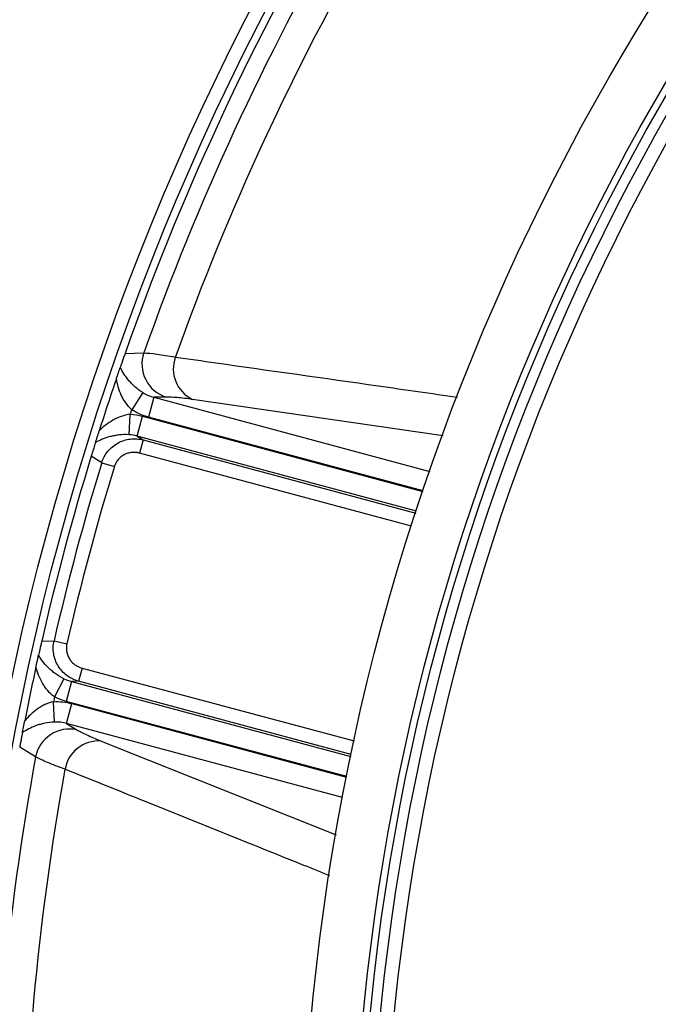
# Model space of a CAD drawing. Header units: millimetres. Extents: x 1936 to 3166, y 1822 to 3052.
# Tile 7 of 21: x 2173 to 2266, y 2471 to 2614. Entities that reach past the tile are written whole.
import ezdxf

# ---------------------------------------------------------------- set-up
doc = ezdxf.new("R2010")
doc.units = ezdxf.units.MM

msp = doc.modelspace()

# ---------------------------------------------------------------- linework, layer by layer
at = {"color": 7, "linetype": 'Continuous', "lineweight": 25}
for p, q in [((2188.12, 2565.35), (2190.83, 2565.42)), ((2190.69, 2559.65), (2189.08, 2557.17)), ((2192.31, 2558.97), (2191.53, 2556.08)), ((2194.07, 2559), (2192.31, 2558.97)), ((2188.7, 2553.53), (2188.85, 2556.5)), ((2189.86, 2553.33), (2190.63, 2556.22)), ((2189.86, 2553.33), (2190.74, 2552.78)), ((2190.74, 2552.78), (2190.22, 2550.86)), ((2184.71, 2549.47), (2183.19, 2550.41)), ((2184.71, 2549.47), (2186.55, 2548.9)), ((2175.99, 2523.52), (2177.78, 2523.58)), ((2177.78, 2523.58), (2179.65, 2523.15)), ((2181.86, 2519.62), (2181.34, 2517.7)), ((2179.2, 2518.07), (2177.85, 2515.42)), ((2180.3, 2517.67), (2179.53, 2514.78)), ((2181.34, 2517.7), (2180.3, 2517.67)), ((2177.86, 2511.78), (2177.7, 2514.73)), ((2179.61, 2511.56), (2180.38, 2514.45)), ((2179.61, 2511.56), (2181.11, 2510.65)), ((2175.1, 2506.71), (2172.78, 2508.13))]:
    msp.add_line(p, q, dxfattribs=at)
at = {"color": 1, "linetype": 'Continuous', "lineweight": 25}
for p, q in [((2192.31, 2558.97), (2232.44, 2548.21)), ((2234.39, 2553.38), (2197.94, 2558.66)), ((2190.63, 2556.22), (2231.44, 2545.28)), ((2231.47, 2545.38), (2191.53, 2556.08)), ((2230.49, 2542.44), (2189.86, 2553.33)), ((2190.74, 2552.78), (2230.4, 2542.15)), ((2229.79, 2540.26), (2190.22, 2550.86)), ((2181.86, 2519.62), (2221.42, 2509.02)), ((2180.3, 2517.67), (2220.94, 2506.78)), ((2221, 2507.07), (2181.34, 2517.7)), ((2220.34, 2503.85), (2179.53, 2514.78)), ((2180.38, 2514.45), (2220.32, 2503.74)), ((2219.74, 2500.81), (2179.61, 2511.56)), ((2184.64, 2509.01), (2218.79, 2495.38))]:
    msp.add_line(p, q, dxfattribs=at)
at = {"color": 7, "linetype": 'Continuous', "lineweight": 25}
for radius in [615, 595, 593.6, 590.07, 579, 576, 388, 386, 337.5, 330, 329, 327.5, 325.5]:
    msp.add_circle((2551.23, 2437.39), radius, dxfattribs=at)
for centre, radius, start, end in [((2551.23, 2437.39), 385, 139.4128, 160.5872), ((2551.23, 2437.39), 382.46, 139.5579, 160.4421), ((2551.23, 2437.39), 377.94, 139.7071, 160.2929), ((2195.62, 2563.81), 5.05, 161.3719, 252.0938), ((2200.07, 2563.13), 4.95, 159.8709, 244.5116), ((2551.23, 2437.39), 385, 161.1679, 162.3519), ((2551.23, 2437.39), 381.45, 161.6979, 161.8048), ((2551.23, 2437.39), 385, 162.9279, 167.0721), ((2551.23, 2437.39), 383.27, 162.9968, 167.0032), ((2551.23, 2437.39), 381.35, 162.9968, 167.0032), ((2551.23, 2437.39), 385, 167.6481, 168.8321), ((2551.23, 2437.39), 381.45, 168.1952, 168.3021), ((2180.05, 2505.71), 5.05, 77.9062, 168.6281), ((2184.25, 2504.07), 4.95, 85.4884, 170.1291), ((2551.23, 2437.39), 382.46, 169.5579, 190.4421), ((2551.23, 2437.39), 377.94, 169.7071, 190.2929)]:
    msp.add_arc(centre, radius, start, end, dxfattribs=at)
for points, knots in [([(2188.12, 2565.35), (2188.04, 2565.14), (2187.97, 2564.93), (2187.83, 2564.54), (2187.77, 2564.36), (2187.65, 2564.03), (2187.6, 2563.87), (2187.5, 2563.58), (2187.45, 2563.45), (2187.41, 2563.32)], [0, 0, 0, 0, 0.25, 0.25, 0.5, 0.5, 0.75, 0.75, 1, 1, 1, 1]), ([(2190.83, 2565.42), (2191.35, 2565.4), (2191.99, 2565.35), (2193.52, 2565.15), (2194.41, 2565.01), (2195.42, 2564.83)], [0, 0, 0, 0, 0.5, 0.5, 1, 1, 1, 1]), ([(2186.84, 2561.66), (2186.89, 2561.82), (2186.94, 2561.97), (2187.05, 2562.28), (2187.1, 2562.43), (2187.2, 2562.72), (2187.25, 2562.86), (2187.34, 2563.12), (2187.37, 2563.23), (2187.41, 2563.32)], [0, 0, 0, 0, 0.25, 0.25, 0.5, 0.5, 0.75, 0.75, 1, 1, 1, 1]), ([(2190.69, 2559.65), (2190.26, 2559.92), (2189.88, 2560.21), (2189.36, 2560.67), (2189.2, 2560.83), (2188.9, 2561.14), (2188.75, 2561.3), (2188.36, 2561.77), (2188.12, 2562.09), (2187.72, 2562.71), (2187.55, 2563.02), (2187.41, 2563.32)], [0, 0, 0, 0, 0.25, 0.25, 0.375, 0.375, 0.5, 0.5, 0.75, 0.75, 1, 1, 1, 1]), ([(2189.08, 2557.17), (2188.74, 2557.47), (2188.45, 2557.81), (2188.08, 2558.35), (2187.96, 2558.53), (2187.75, 2558.91), (2187.65, 2559.11), (2187.38, 2559.69), (2187.24, 2560.08), (2187, 2560.88), (2186.91, 2561.27), (2186.84, 2561.66)], [0, 0, 0, 0, 0.25, 0.25, 0.375, 0.375, 0.5, 0.5, 0.75, 0.75, 1, 1, 1, 1]), ([(2197.94, 2558.66), (2197.09, 2558.78), (2196.34, 2558.87), (2195.04, 2558.99), (2194.5, 2559.01), (2194.07, 2559)], [0, 0, 0, 0, 0.5, 0.5, 1, 1, 1, 1]), ([(2188.85, 2556.5), (2188.4, 2556.45), (2187.96, 2556.34), (2187.33, 2556.12), (2187.13, 2556.03), (2186.73, 2555.85), (2186.53, 2555.75), (2185.97, 2555.42), (2185.62, 2555.18), (2184.95, 2554.67), (2184.64, 2554.39), (2184.35, 2554.11)], [0, 0, 0, 0, 0.25, 0.25, 0.375, 0.375, 0.5, 0.5, 0.75, 0.75, 1, 1, 1, 1]), ([(2183.81, 2552.41), (2183.84, 2552.5), (2183.88, 2552.62), (2183.96, 2552.88), (2184, 2553.02), (2184.15, 2553.48), (2184.25, 2553.79), (2184.35, 2554.11)], [0, 0, 0, 0, 0.25, 0.25, 0.5, 0.5, 1, 1, 1, 1]), ([(2188.7, 2553.53), (2188.18, 2553.57), (2187.7, 2553.55), (2187, 2553.47), (2186.77, 2553.44), (2186.33, 2553.35), (2186.12, 2553.31), (2185.52, 2553.15), (2185.14, 2553.02), (2184.43, 2552.73), (2184.11, 2552.57), (2183.81, 2552.41)], [0, 0, 0, 0, 0.25, 0.25, 0.375, 0.375, 0.5, 0.5, 0.75, 0.75, 1, 1, 1, 1]), ([(2183.81, 2552.41), (2183.73, 2552.16), (2183.65, 2551.89), (2183.49, 2551.39), (2183.44, 2551.22), (2183.35, 2550.93), (2183.32, 2550.83), (2183.26, 2550.62), (2183.22, 2550.52), (2183.19, 2550.41)], [0, 0, 0, 0, 0.5, 0.5, 0.75, 0.75, 0.875, 0.875, 1, 1, 1, 1]), ([(2184.71, 2549.47), (2184.81, 2549.77), (2184.93, 2550.06), (2185.23, 2550.62), (2185.41, 2550.88), (2185.81, 2551.37), (2186.04, 2551.59), (2186.52, 2552), (2186.79, 2552.18), (2187.34, 2552.48), (2187.63, 2552.6), (2188.24, 2552.8), (2188.55, 2552.87), (2189.17, 2552.94), (2189.49, 2552.95), (2190.12, 2552.91), (2190.43, 2552.86), (2190.74, 2552.78)], [0, 0, 0, 0, 0.125, 0.125, 0.25, 0.25, 0.375, 0.375, 0.5, 0.5, 0.625, 0.625, 0.75, 0.75, 0.875, 0.875, 1, 1, 1, 1]), ([(2190.22, 2550.86), (2190.17, 2550.87), (2190.06, 2550.9), (2189.9, 2550.93), (2189.74, 2550.95), (2189.57, 2550.96), (2189.41, 2550.97), (2189.24, 2550.96), (2188.94, 2550.94), (2188.51, 2550.86), (2187.98, 2550.64), (2187.49, 2550.33), (2187.15, 2549.99), (2186.91, 2549.68), (2186.77, 2549.44), (2186.64, 2549.18), (2186.58, 2549), (2186.55, 2548.9)], [0, 0, 0, 0, 0.036267, 0.072224, 0.107969, 0.143596, 0.179203, 0.21489, 0.250752, 0.376042, 0.500305, 0.625425, 0.749885, 0.812686, 0.874882, 0.937108, 1, 1, 1, 1]), ([(2175.99, 2523.52), (2175.94, 2523.31), (2175.89, 2523.1), (2175.8, 2522.7), (2175.76, 2522.52), (2175.68, 2522.19), (2175.65, 2522.03), (2175.58, 2521.75), (2175.55, 2521.61), (2175.53, 2521.49)], [0, 0, 0, 0, 0.25, 0.25, 0.5, 0.5, 0.75, 0.75, 1, 1, 1, 1]), ([(2181.34, 2517.7), (2181.03, 2517.78), (2180.74, 2517.9), (2180.18, 2518.17), (2179.91, 2518.34), (2179.4, 2518.72), (2179.17, 2518.93), (2178.74, 2519.4), (2178.55, 2519.65), (2178.22, 2520.19), (2178.08, 2520.48), (2177.86, 2521.07), (2177.78, 2521.38), (2177.68, 2522), (2177.65, 2522.32), (2177.67, 2522.95), (2177.71, 2523.27), (2177.78, 2523.58)], [0, 0, 0, 0, 0.125, 0.125, 0.25, 0.25, 0.375, 0.375, 0.5, 0.5, 0.625, 0.625, 0.75, 0.75, 0.875, 0.875, 1, 1, 1, 1]), ([(2179.65, 2523.15), (2179.64, 2523.1), (2179.61, 2522.99), (2179.59, 2522.83), (2179.58, 2522.66), (2179.57, 2522.5), (2179.58, 2522.33), (2179.59, 2522.17), (2179.64, 2521.87), (2179.75, 2521.45), (2180.02, 2520.93), (2180.37, 2520.48), (2180.74, 2520.16), (2181.06, 2519.95), (2181.31, 2519.82), (2181.58, 2519.71), (2181.76, 2519.65), (2181.86, 2519.62)], [0, 0, 0, 0, 0.036141, 0.071976, 0.107622, 0.143198, 0.178824, 0.214619, 0.250701, 0.375166, 0.500292, 0.62459, 0.749917, 0.812387, 0.874546, 0.936912, 1, 1, 1, 1]), ([(2175.14, 2519.75), (2175.18, 2519.91), (2175.21, 2520.07), (2175.28, 2520.39), (2175.32, 2520.55), (2175.38, 2520.86), (2175.42, 2521.01), (2175.48, 2521.28), (2175.5, 2521.39), (2175.53, 2521.49)], [0, 0, 0, 0, 0.25, 0.25, 0.5, 0.5, 0.75, 0.75, 1, 1, 1, 1]), ([(2179.2, 2518.07), (2178.73, 2518.29), (2178.32, 2518.55), (2177.75, 2518.97), (2177.57, 2519.12), (2177.24, 2519.41), (2177.08, 2519.55), (2176.63, 2519.99), (2176.37, 2520.29), (2175.9, 2520.89), (2175.7, 2521.19), (2175.53, 2521.49)], [0, 0, 0, 0, 0.25, 0.25, 0.375, 0.375, 0.5, 0.5, 0.75, 0.75, 1, 1, 1, 1]), ([(2177.85, 2515.42), (2177.47, 2515.69), (2177.15, 2516), (2176.72, 2516.51), (2176.58, 2516.69), (2176.33, 2517.05), (2176.21, 2517.24), (2175.89, 2517.8), (2175.7, 2518.18), (2175.38, 2518.96), (2175.25, 2519.35), (2175.14, 2519.75)], [0, 0, 0, 0, 0.25, 0.25, 0.375, 0.375, 0.5, 0.5, 0.75, 0.75, 1, 1, 1, 1]), ([(2177.7, 2514.73), (2177.26, 2514.64), (2176.84, 2514.49), (2176.25, 2514.21), (2176.05, 2514.11), (2175.68, 2513.88), (2175.5, 2513.77), (2174.98, 2513.4), (2174.66, 2513.13), (2174.05, 2512.56), (2173.78, 2512.26), (2173.52, 2511.96)], [0, 0, 0, 0, 0.25, 0.25, 0.375, 0.375, 0.5, 0.5, 0.75, 0.75, 1, 1, 1, 1]), ([(2173.18, 2510.24), (2173.2, 2510.34), (2173.22, 2510.45), (2173.28, 2510.72), (2173.3, 2510.86), (2173.36, 2511.17), (2173.39, 2511.32), (2173.46, 2511.64), (2173.49, 2511.8), (2173.52, 2511.96)], [0, 0, 0, 0, 0.25, 0.25, 0.5, 0.5, 0.75, 0.75, 1, 1, 1, 1]), ([(2177.86, 2511.78), (2177.35, 2511.76), (2176.88, 2511.7), (2176.2, 2511.56), (2175.98, 2511.5), (2175.56, 2511.38), (2175.36, 2511.32), (2174.78, 2511.11), (2174.42, 2510.95), (2173.76, 2510.61), (2173.46, 2510.43), (2173.18, 2510.24)], [0, 0, 0, 0, 0.25, 0.25, 0.375, 0.375, 0.5, 0.5, 0.75, 0.75, 1, 1, 1, 1]), ([(2173.18, 2510.24), (2173.16, 2510.11), (2173.13, 2509.97), (2173.07, 2509.67), (2173.04, 2509.5), (2172.98, 2509.16), (2172.94, 2508.97), (2172.86, 2508.57), (2172.82, 2508.35), (2172.78, 2508.13)], [0, 0, 0, 0, 0.25, 0.25, 0.5, 0.5, 0.75, 0.75, 1, 1, 1, 1]), ([(2181.11, 2510.65), (2181.48, 2510.42), (2181.96, 2510.17), (2183.14, 2509.63), (2183.83, 2509.33), (2184.64, 2509.01)], [0, 0, 0, 0, 0.5, 0.5, 1, 1, 1, 1]), ([(2179.37, 2504.92), (2178.4, 2505.27), (2177.56, 2505.6), (2176.14, 2506.19), (2175.55, 2506.46), (2175.1, 2506.71)], [0, 0, 0, 0, 0.5, 0.5, 1, 1, 1, 1])]:
    msp.add_open_spline(points, degree=3, knots=knots, dxfattribs=at)
at = {"color": 1, "linetype": 'Continuous', "lineweight": 25}
for points, knots in [([(2195.42, 2564.83), (2197.39, 2564.55), (2207.22, 2563.15), (2220.9, 2561.21), (2232.63, 2559.54), (2236.47, 2558.99)], [0, 0, 0, 0, 0.143923, 0.719617, 1, 1, 1, 1]), ([(2217.88, 2489.44), (2216.63, 2489.94), (2207.99, 2493.42), (2195.15, 2498.58), (2183.57, 2503.23), (2179.37, 2504.92)], [0, 0, 0, 0, 0.097158, 0.672195, 1, 1, 1, 1])]:
    msp.add_open_spline(points, degree=3, knots=knots, dxfattribs=at)
at = {"color": 7, "linetype": 'Continuous', "lineweight": 25}
for points in [[(2190.69, 2559.65), (2191.2, 2559.34), (2191.74, 2559.11), (2192.31, 2558.97)], [(2188.85, 2556.5), (2189.46, 2556.47), (2190.05, 2556.37), (2190.63, 2556.22)], [(2191.53, 2556.08), (2190.66, 2556.31), (2189.84, 2556.68), (2189.08, 2557.17)], [(2189.86, 2553.33), (2189.48, 2553.44), (2189.09, 2553.5), (2188.7, 2553.53)], [(2179.2, 2518.07), (2179.55, 2517.9), (2179.92, 2517.76), (2180.3, 2517.67)], [(2177.7, 2514.73), (2178.61, 2514.78), (2179.5, 2514.68), (2180.38, 2514.45)], [(2179.53, 2514.78), (2178.94, 2514.94), (2178.39, 2515.15), (2177.85, 2515.42)], [(2179.61, 2511.56), (2179.04, 2511.72), (2178.46, 2511.79), (2177.86, 2511.78)]]:
    msp.add_open_spline(points, degree=3, dxfattribs=at)

doc.saveas('drawing.dxf')
